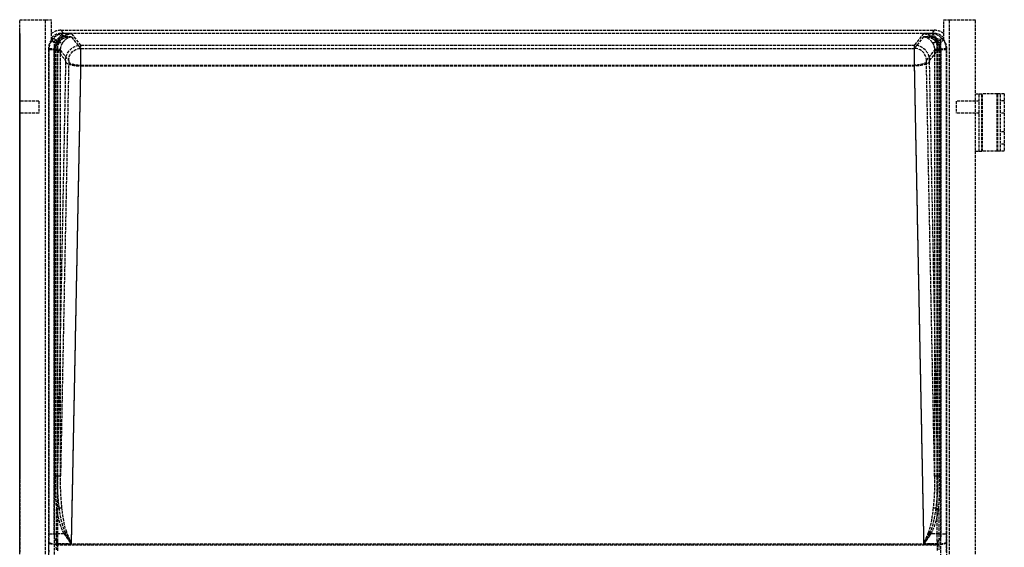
# Model space of a CAD drawing. Header units: millimetres. Extents: x 0 to 512, y -16 to 500.
# Tile 22 of 22: x 0 to 512, y 225 to 500. Entities that reach past the tile are written whole.
import ezdxf

# ---------------------------------------------------------------- set-up
doc = ezdxf.new("R2010")
doc.units = ezdxf.units.MM
doc.header["$LTSCALE"] = 10
doc.linetypes.add('ALLCAD_Strich', pattern=[0.2, 0.15, -0.05])
doc.layers.add('BESCH_KONT_sich_schn_grun_2d', color=10, linetype='Continuous')
doc.layers.add('BESCH_KONT_sich_schn_seit_2d', color=160, linetype='Continuous')

msp = doc.modelspace()

# ---------------------------------------------------------------- linework, layer by layer
at = {"layer": 'BESCH_KONT_sich_schn_grun_2d', "linetype": 'ALLCAD_Strich'}
for p, q in [((0, 0), (0, 500)), ((0, 500), (13.5, 500)), ((13.5, 500), (16.5, 500)), ((13.5, 0), (13.5, 500)), ((16.5, 489.57), (16.5, 500)), ((480.5, 500), (483.5, 500)), ((480.5, 489.57), (480.5, 500)), ((483.5, 0), (483.5, 500)), ((483.5, 500), (497, 500)), ((497, 0), (497, 500)), ((21.47, 494.5), (475.53, 494.5)), ((22.85, 492.78), (21.47, 494.5)), ((22.85, 491.15), (21.48, 492.86)), ((475.52, 492.86), (21.48, 492.86)), ((26.96, 492.78), (22.85, 492.78)), ((31.82, 486.69), (26.96, 492.78)), ((470.04, 492.78), (465.18, 486.69)), ((474.15, 492.78), (470.04, 492.78)), ((475.53, 494.5), (474.15, 492.78)), ((475.52, 492.86), (474.15, 491.15)), ((18.14, 490.07), (16.5, 490.08)), ((17.82, 488.1), (16.5, 489.75)), ((19.86, 487.92), (18.14, 490.07)), ((18.14, 3.74), (18.14, 490.07)), ((19.89, 228.58), (19.89, 487.32)), ((26.96, 491.15), (22.85, 491.15)), ((31.82, 485.07), (26.96, 491.15)), ((31.82, 486.69), (465.18, 486.69)), ((470.04, 491.15), (465.18, 485.07)), ((474.15, 491.15), (470.04, 491.15)), ((477.11, 228.58), (477.11, 487.32)), ((477.14, 487.92), (478.86, 490.07)), ((480.5, 490.08), (478.86, 490.07)), ((478.86, 490.07), (478.86, 3.74)), ((480.5, 489.75), (479.18, 488.1)), ((14.9, 484.77), (14.9, 2.44)), ((14.9, 484.77), (15.13, 484.48)), ((15.13, 484.48), (15.13, 232.48)), ((15.13, 484.48), (18.22, 484.48)), ((15.16, 485.13), (18.25, 484.88)), ((17.99, 232.48), (17.99, 484.48)), ((18.22, 484.48), (18.59, 484.48)), ((19.61, 484.02), (18.22, 484.02)), ((18.22, 484.02), (18.22, 262.5)), ((18.58, 484.02), (18.58, 262.5)), ((19.61, 262.5), (19.61, 484.02)), ((19.61, 484.02), (23.84, 478.72)), ((21.23, 484.02), (19.61, 484.02)), ((21.23, 262.5), (21.23, 484.02)), ((21.23, 484.02), (25.47, 478.72)), ((31.82, 485.07), (465.18, 485.07)), ((471.53, 478.72), (475.77, 484.02)), ((473.16, 478.72), (477.39, 484.02)), ((475.77, 484.02), (477.39, 484.02)), ((475.77, 484.02), (475.77, 262.5)), ((477.39, 484.02), (478.78, 484.02)), ((477.39, 484.02), (477.39, 262.5)), ((478.41, 484.48), (478.78, 484.48)), ((478.42, 262.5), (478.42, 484.02)), ((478.75, 484.88), (481.84, 485.13)), ((478.78, 484.48), (481.87, 484.48)), ((478.78, 262.5), (478.78, 484.02)), ((479.01, 484.48), (479.01, 232.48)), ((481.87, 484.48), (482.1, 484.77)), ((481.87, 232.48), (481.87, 484.48)), ((482.1, 2.44), (482.1, 484.77)), ((23.87, 478.09), (19.61, 262.5)), ((25.5, 478.09), (21.23, 262.5)), ((26.93, 227.48), (31.85, 476.35)), ((31.85, 476.35), (465.15, 476.35)), ((465.15, 476.35), (470.07, 227.48)), ((475.77, 262.5), (471.5, 478.09)), ((477.39, 262.5), (473.13, 478.09)), ((26.93, 227.04), (31.85, 475.91)), ((31.85, 475.91), (465.15, 475.91)), ((465.15, 475.91), (470.07, 227.04)), ((497, 461.5), (500.31, 461.5)), ((499, 431.5), (499, 461.5)), ((508.35, 461.5), (500.31, 461.5)), ((500.31, 431.5), (500.31, 461.5)), ((500.65, 431.5), (500.65, 461.5)), ((510, 461.5), (508.35, 461.5)), ((508.35, 431.5), (508.35, 461.5)), ((508.69, 431.5), (508.69, 461.5)), ((510, 431.5), (510, 461.5)), ((512, 461.5), (510, 461.5)), ((512, 461.5), (512, 431.5)), ((10, 457.65), (0, 457.65)), ((10, 457.65), (10, 451.35)), ((487, 457.65), (487, 451.35)), ((499, 457.65), (487, 457.65)), ((512, 457.7), (510, 457.7)), ((10, 451.35), (0, 451.35)), ((499, 451.35), (487, 451.35)), ((512, 451.3), (510, 451.3)), ((512, 441.7), (510, 441.7)), ((512, 435.3), (510, 435.3)), ((497, 431.5), (500.31, 431.5)), ((508.35, 431.5), (500.31, 431.5)), ((510, 431.5), (508.35, 431.5)), ((512, 431.5), (510, 431.5)), ((19.61, 262.5), (18.22, 262.5)), ((21.23, 262.5), (19.61, 262.5)), ((477.39, 262.5), (475.77, 262.5)), ((478.78, 262.5), (477.39, 262.5)), ((20.62, 245.76), (19.12, 245.52)), ((477.88, 245.52), (476.38, 245.76)), ((19.12, 232.48), (19.12, 245.52)), ((477.88, 245.52), (477.88, 232.48)), ((15.13, 232.48), (19.12, 232.48)), ((23.11, 232.48), (19.12, 232.48)), ((23.83, 232.92), (23.11, 232.48)), ((473.17, 232.92), (473.89, 232.48)), ((477.88, 232.48), (473.89, 232.48)), ((477.88, 232.48), (481.87, 232.48)), ((15.09, 228.13), (15.08, 227.93)), ((19.07, 226.84), (19.08, 227.04)), ((19.07, 226.84), (477.93, 226.84)), ((19.08, 227.04), (26.93, 227.04)), ((19.86, 227.29), (19.87, 227.48)), ((19.86, 227.29), (477.14, 227.29)), ((19.87, 227.48), (26.93, 227.48)), ((470.07, 227.48), (477.13, 227.48)), ((470.07, 227.04), (477.92, 227.04)), ((477.13, 227.48), (477.14, 227.29)), ((477.92, 227.04), (477.93, 226.84)), ((481.92, 227.93), (481.91, 228.13))]:
    msp.add_line(p, q, dxfattribs=at)
for centre, major_axis, ratio, start_param, end_param in [((22.85, 484.81), (-3.73, -7.16), 0.94451, -2.637955, -1.154425), ((21.52, 486.47), (-5.03, 6.29), 0.993786, -0.671256, -0.001034), ((21.52, 486.47), (-4, 5.01), 0.993786, -0.671256, 0.2271), ((26.96, 484.81), (-8.86, -2.63), 0.852521, -1.818861, -0.955446), ((470.04, 484.81), (8.86, -2.63), 0.852521, 0.955446, 1.818861), ((474.15, 484.81), (-3.73, 7.16), 0.94451, -1.987167, -0.503637), ((475.48, 486.47), (4, 5.01), 0.993786, -0.2271, 0.671256), ((475.48, 486.47), (5.03, 6.29), 0.993786, 0.001034, 0.671256), ((22.92, 484.72), (-5.03, 6.29), 0.993786, 0.250467, 0.89346), ((22.85, 484.81), (-2.91, -5.75), 0.931562, -2.643588, -1.673766), ((26.96, 484.81), (-9.11, -1.06), 0.689327, -1.65091, -0.787495), ((20.01, 490.5), (1.44, -1.08), 0.49696, -1.216284, -0.126238), ((31.82, 478.22), (0, 8.5), 0.004113, -1.846598, -0.087266), ((465.18, 478.22), (0, -8.5), 0.004113, -3.054326, -1.294994), ((465.18, 478.72), (-6.25, 4.99), 0.993786, -2.464257, -0.89954), ((470.04, 484.81), (9.11, -1.06), 0.689327, 0.787495, 1.65091), ((474.15, 484.81), (-2.91, 5.75), 0.931562, -1.467827, -0.498005), ((476.99, 490.5), (-1.44, -1.08), 0.49696, 0.126238, 1.216284), ((474.08, 484.72), (5.03, 6.29), 0.993786, -0.89346, -0.250467), ((23.13, 484.46), (-4.99, 6.25), 0.999981, 0.812274, 0.89346), ((31.82, 478.22), (0, 6.87), 0.005089, -1.846598, -0.087266), ((465.18, 478.22), (0, -6.87), 0.005089, -3.054326, -1.294994), ((465.18, 478.72), (-4.98, 3.98), 0.993786, -2.464257, -0.89954), ((473.87, 484.46), (4.99, 6.25), 0.999981, -0.89346, -0.812274), ((31.85, 478.09), (-8, 0.16), 0.272269, 0.072559, 1.576185), ((31.85, 478.09), (-6.37, 0.13), 0.272269, 0.072559, 1.576185), ((27.65, 265.45), (-0.71, -35.99), 0.272269, -0.978632, -0.407589), ((469.35, 265.45), (0.71, -35.99), 0.272269, 0.407589, 0.978632), ((18, 232.48), (0, 20), 0.055941, -1.846598, -1.570796), ((18, 232.48), (0, 18.37), 0.060905, -1.77008, -1.570796), ((479, 232.48), (0, -20), 0.055941, -1.570796, -1.294994), ((479, 232.48), (0, -18.37), 0.060905, -1.570796, -1.371513), ((15.69, 225.48), (0, -9), 0.069927, -1.846598, -1.287002), ((18.63, 232.48), (0, 18.37), 0.069927, -1.846598, -1.784741), ((478.37, 232.48), (0, -18.37), 0.069927, -1.356851, -1.294994), ((481.31, 225.48), (0, 9), 0.069927, -1.85459, -1.294994)]:
    msp.add_ellipse(centre, major_axis=major_axis, ratio=ratio, start_param=start_param, end_param=end_param, dxfattribs=at)
at = {"layer": 'BESCH_KONT_sich_schn_grun_2d', "linetype": 'ALLCAD_Strich', "extrusion": (0, 0, -1)}
for centre, major_axis, ratio, start_param, end_param in [((22.85, 484.81), (0.41, 8), 0.46363, -0.974696, -0.111281), ((26.96, 484.81), (3.48, 7.42), 0.871964, -1.357724, -0.494309), ((470.04, 484.81), (3.48, -7.42), 0.871964, -2.647284, -1.783869), ((474.15, 484.81), (0.41, -8), 0.46363, -3.030311, -2.166896), ((22.85, 484.81), (0.49, 6.36), 0.581202, -0.995546, -0.132131), ((26.96, 484.81), (2.73, 5.97), 0.841278, -1.361014, -0.497599), ((31.82, 478.72), (6.25, 4.99), 0.993786, -2.464257, -0.89954), ((470.04, 484.81), (2.73, -5.97), 0.841278, -2.643994, -1.780579), ((474.15, 484.81), (0.49, -6.36), 0.581202, -3.009461, -2.146046), ((17.82, 484.48), (1.8, -0.09), 0.010876, -1.345676, -0.073801), ((17.85, 484.91), (1.79, -0.16), 0.002156, -1.347599, -0.077389), ((31.82, 478.72), (4.98, 3.98), 0.993786, -2.464257, -0.89954), ((479.15, 484.91), (-1.79, -0.16), 0.002156, 0.077389, 1.347599), ((479.18, 484.48), (-1.8, -0.09), 0.010876, 0.073801, 1.345676), ((23.84, 478.22), (0, -0.5), 0.069927, -3.054326, -1.294994), ((25.47, 478.22), (0, -0.5), 0.069927, -3.054326, -1.294994), ((465.15, 478.09), (8, 0.16), 0.272269, 0.072559, 1.576185), ((465.15, 478.09), (6.37, 0.13), 0.272269, 0.072559, 1.576185), ((471.53, 478.22), (0, 0.5), 0.069927, -1.846598, -0.087266), ((473.16, 478.22), (0, 0.5), 0.069927, -1.846598, -0.087266), ((27.65, 265.45), (-0.7, -35.5), 0.225329, 0.407589, 0.978632), ((27.65, 265.45), (-0.69, -35.05), 0.181689, 0.407589, 0.978632), ((469.35, 265.45), (0.69, -35.05), 0.181689, -0.978632, -0.407589), ((469.35, 265.45), (0.7, -35.5), 0.225329, -0.978632, -0.407589), ((14.01, 232.48), (0, -16), 0.069927, -1.570796, -1.294994), ((482.99, 232.48), (0, 16), 0.069927, -1.846598, -1.570796), ((19.07, 227.93), (-4, 0.08), 0.272269, -1.576185, -0.072559), ((19.08, 228.13), (-4, 0.08), 0.272269, -1.576185, -0.072559), ((19.68, 225.48), (0, 5), 0.125868, -1.85459, -1.294994), ((276.6, 232.48), (-262.7, 0), 0.069927, -0.213945, -0.199284), ((20.31, 225.48), (0, -6.63), 0.069927, 1.287002, 1.846598), ((220.4, 232.48), (262.7, 0), 0.069927, 0.199284, 0.213945), ((476.69, 225.48), (0, 6.63), 0.069927, 1.294994, 1.85459), ((477.92, 228.13), (4, 0.08), 0.272269, 0.072559, 1.576185), ((477.93, 227.93), (4, 0.08), 0.272269, 0.072559, 1.576185), ((477.32, 225.48), (0, -5), 0.125868, -1.846598, -1.287002)]:
    msp.add_ellipse(centre, major_axis=major_axis, ratio=ratio, start_param=start_param, end_param=end_param, dxfattribs=at)
at = {"layer": 'BESCH_KONT_sich_schn_grun_2d', "linetype": 'ALLCAD_Strich'}
for points, knots in [([(19.62, 487.93), (19.44, 487.93), (19.26, 487.93), (18.86, 487.95), (18.66, 487.96), (18.29, 487.99), (18.14, 488.01), (17.91, 488.05), (17.84, 488.07), (17.82, 488.1)], [-0.2830314, -0.2830314, -0.2830314, -0.2830314, -0.2283683, -0.2283683, -0.1565074, -0.1565074, -0.0823234, -0.0823234, 0, 0, 0, 0]), ([(18, 484.9), (18.01, 485.03), (18.03, 485.15), (18.09, 485.42), (18.12, 485.56), (18.26, 485.92), (18.38, 486.15), (18.68, 486.55), (18.87, 486.72), (19.07, 486.84), (19.08, 486.85), (19.09, 486.85)], [-0.2127567, -0.2127567, -0.2127567, -0.2127567, -0.1848218, -0.1848218, -0.1537942, -0.1537942, -0.0994921, -0.0994921, -0.0419932, -0.0419932, -0.0386489, -0.0386489, -0.0386489, -0.0386489]), ([(20.01, 489.46), (19.57, 488.86), (19.17, 488.17), (18.55, 486.63), (18.33, 485.76), (18.25, 484.88)], [-0.637089, -0.637089, -0.637089, -0.637089, -0.3298292, -0.3298292, 0, 0, 0, 0]), ([(19.09, 486.85), (19.08, 486.83), (19.07, 486.81), (19.06, 486.79), (18.94, 486.48), (18.84, 486.16), (18.69, 485.51), (18.64, 485.18), (18.61, 484.85)], [-0.3290201, -0.3290201, -0.3290201, -0.3290201, -0.3185445, -0.3185445, -0.3185445, -0.1592723, -0.1592723, 0, 0, 0, 0]), ([(19.64, 484.75), (19.72, 485.64), (19.94, 486.53), (20.56, 488.08), (20.95, 488.75), (21.38, 489.35)], [0, 0, 0, 0, 0.3298292, 0.3298292, 0.637089, 0.637089, 0.637089, 0.637089]), ([(21.26, 484.6), (21.29, 484.95), (21.34, 485.29), (21.5, 485.96), (21.6, 486.29), (21.72, 486.6), (21.84, 486.92), (21.98, 487.22), (22.28, 487.78), (22.44, 488.05), (22.61, 488.3)], [0, 0, 0, 0, 0.1592723, 0.1592723, 0.3185445, 0.3185445, 0.3185445, 0.4778168, 0.4778168, 0.637089, 0.637089, 0.637089, 0.637089]), ([(474.39, 488.3), (474.56, 488.05), (474.72, 487.78), (475.02, 487.22), (475.16, 486.92), (475.28, 486.6), (475.4, 486.29), (475.5, 485.96), (475.66, 485.29), (475.71, 484.95), (475.74, 484.6)], [0, 0, 0, 0, 0.1592723, 0.1592723, 0.3185445, 0.3185445, 0.3185445, 0.4778168, 0.4778168, 0.637089, 0.637089, 0.637089, 0.637089]), ([(475.62, 489.35), (476.1, 488.68), (476.53, 487.9), (477.11, 486.32), (477.29, 485.54), (477.36, 484.75)], [0, 0, 0, 0, 0.3462985, 0.3462985, 0.637089, 0.637089, 0.637089, 0.637089]), ([(478.75, 484.88), (478.68, 485.66), (478.5, 486.42), (477.93, 488), (477.49, 488.78), (476.99, 489.46)], [-0.637089, -0.637089, -0.637089, -0.637089, -0.3462985, -0.3462985, 0, 0, 0, 0]), ([(479.18, 488.1), (479.16, 488.08), (479.11, 488.06), (478.93, 488.02), (478.8, 488), (478.46, 487.97), (478.25, 487.95), (477.82, 487.94), (477.6, 487.93), (477.38, 487.93)], [-0.2975752, -0.2975752, -0.2975752, -0.2975752, -0.2278253, -0.2278253, -0.1559174, -0.1559174, -0.0818659, -0.0818659, -0.0145723, -0.0145723, -0.0145723, -0.0145723]), ([(477.91, 486.85), (477.99, 486.81), (478.06, 486.76), (478.33, 486.54), (478.52, 486.32), (478.77, 485.85), (478.85, 485.64), (478.95, 485.26), (478.98, 485.08), (479, 484.9)], [-0.2441242, -0.2441242, -0.2441242, -0.2441242, -0.214076, -0.214076, -0.1196734, -0.1196734, -0.0537111, -0.0537111, 0, 0, 0, 0]), ([(478.39, 484.85), (478.36, 485.18), (478.31, 485.51), (478.16, 486.16), (478.06, 486.48), (477.94, 486.79), (477.93, 486.81), (477.92, 486.83), (477.91, 486.85)], [-0.637089, -0.637089, -0.637089, -0.637089, -0.4778168, -0.4778168, -0.3185445, -0.3185445, -0.3185445, -0.3080689, -0.3080689, -0.3080689, -0.3080689]), ([(17.99, 484.48), (17.99, 484.55), (17.99, 484.62), (18, 484.76), (18, 484.83), (18, 484.9)], [-0.04175473, -0.04175473, -0.04175473, -0.04175473, -0.02087853, -0.02087853, 0, 0, 0, 0]), ([(18.25, 484.88), (18.24, 484.81), (18.24, 484.75), (18.23, 484.61), (18.23, 484.55), (18.22, 484.48)], [0, 0, 0, 0, 0.02151285, 0.02151285, 0.04306434, 0.04306434, 0.04306434, 0.04306434]), ([(18.22, 484.48), (18.22, 484.41), (18.22, 484.33), (18.22, 484.18), (18.22, 484.1), (18.22, 484.02)], [0, 0, 0, 0, 0.02295831, 0.02295831, 0.04591662, 0.04591662, 0.04591662, 0.04591662]), ([(18.61, 484.85), (18.49, 484.86), (18.37, 484.87), (18.26, 484.88), (18.25, 484.88)], [0.1493865, 0.1493865, 0.1493865, 0.1493865, 0.25, 0.2562563, 0.2562563, 0.2562563, 0.2562563]), ([(18.59, 484.48), (18.59, 484.44), (18.59, 484.41), (18.59, 484.33), (18.59, 484.29), (18.59, 484.25), (18.58, 484.21), (18.58, 484.18), (18.58, 484.1), (18.58, 484.06), (18.58, 484.02)], [0, 0, 0, 0, 0.01147915, 0.01147915, 0.02295831, 0.02295831, 0.02295831, 0.03443746, 0.03443746, 0.04591662, 0.04591662, 0.04591662, 0.04591662]), ([(18.61, 484.85), (18.61, 484.82), (18.6, 484.79), (18.6, 484.73), (18.6, 484.7), (18.6, 484.67), (18.59, 484.64), (18.59, 484.6), (18.59, 484.54), (18.59, 484.51), (18.59, 484.48)], [0, 0, 0, 0, 0.01076609, 0.01076609, 0.02153217, 0.02153217, 0.02153217, 0.03229826, 0.03229826, 0.04306434, 0.04306434, 0.04306434, 0.04306434]), ([(19.61, 484.02), (19.61, 484.09), (19.61, 484.15), (19.61, 484.27), (19.61, 484.34), (19.62, 484.4)], [-0.04591662, -0.04591662, -0.04591662, -0.04591662, -0.02295831, -0.02295831, 0, 0, 0, 0]), ([(19.62, 484.4), (19.62, 484.46), (19.62, 484.52), (19.63, 484.63), (19.63, 484.69), (19.64, 484.75)], [-0.04306434, -0.04306434, -0.04306434, -0.04306434, -0.02151285, -0.02151285, 0, 0, 0, 0]), ([(21.23, 484.02), (21.23, 484.05), (21.23, 484.07), (21.23, 484.12), (21.23, 484.15), (21.23, 484.17), (21.23, 484.2), (21.24, 484.22), (21.24, 484.27), (21.24, 484.3), (21.24, 484.32)], [-0.04591662, -0.04591662, -0.04591662, -0.04591662, -0.03443746, -0.03443746, -0.02295831, -0.02295831, -0.02295831, -0.01147915, -0.01147915, 0, 0, 0, 0]), ([(21.24, 484.32), (21.24, 484.35), (21.24, 484.37), (21.24, 484.42), (21.25, 484.44), (21.25, 484.46), (21.25, 484.49), (21.25, 484.51), (21.25, 484.56), (21.26, 484.58), (21.26, 484.6)], [-0.04306434, -0.04306434, -0.04306434, -0.04306434, -0.03229826, -0.03229826, -0.02153217, -0.02153217, -0.02153217, -0.01076609, -0.01076609, 0, 0, 0, 0]), ([(475.74, 484.6), (475.74, 484.58), (475.75, 484.56), (475.75, 484.51), (475.75, 484.49), (475.75, 484.46), (475.75, 484.44), (475.76, 484.42), (475.76, 484.37), (475.76, 484.35), (475.76, 484.32)], [-0.04306434, -0.04306434, -0.04306434, -0.04306434, -0.03229826, -0.03229826, -0.02153217, -0.02153217, -0.02153217, -0.01076609, -0.01076609, 0, 0, 0, 0]), ([(475.76, 484.32), (475.76, 484.3), (475.76, 484.27), (475.76, 484.22), (475.77, 484.2), (475.77, 484.17), (475.77, 484.15), (475.77, 484.12), (475.77, 484.07), (475.77, 484.05), (475.77, 484.02)], [0, 0, 0, 0, 0.0114784, 0.0114784, 0.0229568, 0.0229568, 0.0229568, 0.03443521, 0.03443521, 0.04591361, 0.04591361, 0.04591361, 0.04591361]), ([(477.36, 484.75), (477.37, 484.69), (477.37, 484.63), (477.38, 484.52), (477.38, 484.46), (477.38, 484.4)], [-0.04306434, -0.04306434, -0.04306434, -0.04306434, -0.02153217, -0.02153217, 0, 0, 0, 0]), ([(478.75, 484.88), (478.74, 484.88), (478.63, 484.87), (478.51, 484.86), (478.39, 484.85)], [-0.2562563, -0.2562563, -0.2562563, -0.2562563, -0.25, -0.1493865, -0.1493865, -0.1493865, -0.1493865]), ([(478.41, 484.48), (478.41, 484.51), (478.41, 484.54), (478.41, 484.6), (478.41, 484.64), (478.4, 484.67), (478.4, 484.7), (478.4, 484.73), (478.4, 484.79), (478.39, 484.82), (478.39, 484.85)], [0, 0, 0, 0, 0.01076609, 0.01076609, 0.02153217, 0.02153217, 0.02153217, 0.03229826, 0.03229826, 0.04306434, 0.04306434, 0.04306434, 0.04306434]), ([(478.42, 484.02), (478.42, 484.06), (478.42, 484.1), (478.42, 484.18), (478.42, 484.21), (478.41, 484.25), (478.41, 484.29), (478.41, 484.33), (478.41, 484.41), (478.41, 484.44), (478.41, 484.48)], [-0.04591361, -0.04591361, -0.04591361, -0.04591361, -0.03443521, -0.03443521, -0.0229568, -0.0229568, -0.0229568, -0.0114784, -0.0114784, 0, 0, 0, 0]), ([(478.78, 484.48), (478.77, 484.55), (478.77, 484.61), (478.76, 484.75), (478.76, 484.81), (478.75, 484.88)], [0, 0, 0, 0, 0.02153217, 0.02153217, 0.04306434, 0.04306434, 0.04306434, 0.04306434]), ([(479, 484.9), (479, 484.83), (479, 484.76), (479.01, 484.62), (479.01, 484.55), (479.01, 484.48)], [-0.04175473, -0.04175473, -0.04175473, -0.04175473, -0.02087592, -0.02087592, 0, 0, 0, 0]), ([(18.22, 262.5), (18.22, 260.11), (18.26, 257.7), (18.5, 252.03), (18.76, 248.73), (19.12, 245.52)], [-1.703665, -1.703665, -1.703665, -1.703665, -0.976239, -0.976239, 0, 0, 0, 0]), ([(18.58, 262.5), (18.58, 261.1), (18.59, 259.69), (18.63, 256.87), (18.66, 255.46), (18.71, 254.04), (18.75, 252.62), (18.81, 251.19), (18.94, 248.34), (19.02, 246.92), (19.12, 245.52)], [-1.703665, -1.703665, -1.703665, -1.703665, -1.277749, -1.277749, -0.851833, -0.851833, -0.851833, -0.425916, -0.425916, 0, 0, 0, 0]), ([(20.62, 245.76), (20.2, 248.93), (19.91, 252.18), (19.64, 257.77), (19.6, 260.14), (19.61, 262.5)], [0, 0, 0, 0, 0.976239, 0.976239, 1.703665, 1.703665, 1.703665, 1.703665]), ([(21.97, 245.99), (21.83, 247.35), (21.71, 248.73), (21.51, 251.5), (21.43, 252.88), (21.37, 254.26), (21.31, 255.65), (21.27, 257.02), (21.23, 259.77), (21.22, 261.14), (21.23, 262.5)], [0, 0, 0, 0, 0.425916, 0.425916, 0.851833, 0.851833, 0.851833, 1.277749, 1.277749, 1.703665, 1.703665, 1.703665, 1.703665]), ([(475.77, 262.5), (475.78, 261.14), (475.77, 259.77), (475.73, 257.02), (475.69, 255.65), (475.63, 254.26), (475.57, 252.88), (475.49, 251.5), (475.29, 248.73), (475.17, 247.35), (475.03, 245.99)], [10.026866, 10.026866, 10.026866, 10.026866, 10.452782, 10.452782, 10.878698, 10.878698, 10.878698, 11.304615, 11.304615, 11.730531, 11.730531, 11.730531, 11.730531]), ([(477.39, 262.5), (477.4, 261.51), (477.39, 260.51), (477.34, 257.23), (477.24, 254.94), (476.92, 250.34), (476.68, 248.03), (476.38, 245.76)], [10.026866, 10.026866, 10.026866, 10.026866, 10.333239, 10.333239, 11.031885, 11.031885, 11.730531, 11.730531, 11.730531, 11.730531]), ([(477.88, 245.52), (478.14, 247.82), (478.35, 250.17), (478.63, 254.84), (478.72, 257.16), (478.78, 260.48), (478.78, 261.49), (478.78, 262.5)], [-11.730531, -11.730531, -11.730531, -11.730531, -11.031885, -11.031885, -10.333239, -10.333239, -10.026866, -10.026866, -10.026866, -10.026866]), ([(477.88, 245.52), (477.98, 246.92), (478.06, 248.34), (478.19, 251.19), (478.25, 252.62), (478.29, 254.04), (478.34, 255.46), (478.37, 256.87), (478.41, 259.69), (478.42, 261.1), (478.42, 262.5)], [-11.730531, -11.730531, -11.730531, -11.730531, -11.304615, -11.304615, -10.878698, -10.878698, -10.878698, -10.452782, -10.452782, -10.026866, -10.026866, -10.026866, -10.026866]), ([(21.97, 245.99), (21.82, 245.96), (21.46, 245.9), (20.96, 245.82), (20.66, 245.77), (20.62, 245.76)], [0, 0, 0, 0, 0.25, 0.5, 0.543175, 0.543175, 0.543175, 0.543175]), ([(476.38, 245.76), (476.34, 245.77), (476.04, 245.82), (475.54, 245.9), (475.18, 245.96), (475.03, 245.99)], [-0.543175, -0.543175, -0.543175, -0.543175, -0.5, -0.25, 0, 0, 0, 0]), ([(19.1, 228.85), (19.02, 228.88), (18.94, 228.92), (18.78, 229.06), (18.7, 229.16), (18.48, 229.5), (18.34, 229.84), (18.07, 230.92), (17.99, 231.71), (17.99, 232.48)], [-0.4920565, -0.4920565, -0.4920565, -0.4920565, -0.4475858, -0.4475858, -0.3834665, -0.3834665, -0.2332615, -0.2332615, 0, 0, 0, 0]), ([(23.11, 232.48), (23.72, 231.55), (24.35, 230.63), (25.63, 228.81), (26.28, 227.91), (26.93, 227.04)], [-0.7084302, -0.7084302, -0.7084302, -0.7084302, -0.3530359, -0.3530359, 0.0023584, 0.0023584, 0.0023584, 0.0023584]), ([(23.11, 232.48), (23.41, 232.06), (23.72, 231.63), (24.35, 230.78), (24.67, 230.36), (24.99, 229.95), (25.31, 229.53), (25.63, 229.11), (26.28, 228.29), (26.61, 227.88), (26.93, 227.48)], [-0.7084302, -0.7084302, -0.7084302, -0.7084302, -0.5307331, -0.5307331, -0.3530359, -0.3530359, -0.3530359, -0.1753388, -0.1753388, 0.0023584, 0.0023584, 0.0023584, 0.0023584]), ([(24.48, 233.31), (24.38, 233.25), (24.16, 233.12), (23.94, 232.99), (23.83, 232.92)], [-1, -1, -1, -1, -0.75, -0.509447, -0.509447, -0.509447, -0.509447]), ([(26.93, 227.04), (26.4, 227.99), (25.88, 228.96), (24.84, 230.93), (24.33, 231.92), (23.83, 232.92)], [-0.0023584, -0.0023584, -0.0023584, -0.0023584, 0.3530359, 0.3530359, 0.7084302, 0.7084302, 0.7084302, 0.7084302]), ([(26.93, 227.48), (26.72, 227.96), (26.51, 228.44), (26.1, 229.4), (25.89, 229.89), (25.69, 230.37), (25.48, 230.86), (25.28, 231.35), (24.88, 232.33), (24.68, 232.82), (24.48, 233.31)], [-0.0023584, -0.0023584, -0.0023584, -0.0023584, 0.1753388, 0.1753388, 0.3530359, 0.3530359, 0.3530359, 0.5307331, 0.5307331, 0.7084302, 0.7084302, 0.7084302, 0.7084302]), ([(472.52, 233.31), (472.32, 232.82), (472.12, 232.33), (471.72, 231.35), (471.52, 230.86), (471.31, 230.37), (471.11, 229.89), (470.9, 229.4), (470.49, 228.44), (470.28, 227.96), (470.07, 227.48)], [0, 0, 0, 0, 0.1776971, 0.1776971, 0.3553943, 0.3553943, 0.3553943, 0.5330914, 0.5330914, 0.7107886, 0.7107886, 0.7107886, 0.7107886]), ([(473.17, 232.92), (472.67, 231.92), (472.16, 230.93), (471.12, 228.96), (470.6, 227.99), (470.07, 227.04)], [0, 0, 0, 0, 0.3553943, 0.3553943, 0.7107886, 0.7107886, 0.7107886, 0.7107886]), ([(470.07, 227.04), (470.72, 227.91), (471.37, 228.81), (472.65, 230.63), (473.28, 231.55), (473.89, 232.48)], [-0.7107886, -0.7107886, -0.7107886, -0.7107886, -0.3553943, -0.3553943, 0, 0, 0, 0]), ([(470.07, 227.48), (470.39, 227.88), (470.72, 228.29), (471.37, 229.11), (471.69, 229.53), (472.01, 229.95), (472.33, 230.36), (472.65, 230.78), (473.28, 231.63), (473.59, 232.06), (473.89, 232.48)], [-0.7107886, -0.7107886, -0.7107886, -0.7107886, -0.5330914, -0.5330914, -0.3553943, -0.3553943, -0.3553943, -0.1776971, -0.1776971, 0, 0, 0, 0]), ([(472.52, 233.31), (472.62, 233.25), (472.84, 233.12), (473.06, 232.99), (473.17, 232.92)], [0, 0, 0, 0, 0.25, 0.490553, 0.490553, 0.490553, 0.490553]), ([(479.01, 232.48), (479.01, 232.07), (478.99, 231.64), (478.9, 230.88), (478.83, 230.51), (478.63, 229.76), (478.49, 229.44), (478.26, 229.12), (478.19, 229.03), (478.04, 228.91), (477.97, 228.87), (477.9, 228.85)], [-0.2892596, -0.2892596, -0.2892596, -0.2892596, -0.2084622, -0.2084622, -0.1392959, -0.1392959, -0.0564361, -0.0564361, -0.0221155, -0.0221155, 0, 0, 0, 0])]:
    msp.add_open_spline(points, degree=3, knots=knots, dxfattribs=at)
for points in [[(19.09, 486.85), (19.31, 486.98), (19.56, 487.13), (19.89, 487.32)], [(20.01, 488.51), (19.87, 488.32), (19.74, 488.13), (19.62, 487.93)], [(19.86, 487.92), (19.78, 487.92), (19.7, 487.93), (19.62, 487.93)], [(19.89, 487.32), (19.88, 487.52), (19.87, 487.72), (19.86, 487.92)], [(20.01, 488.51), (20.28, 488.38), (20.81, 488.16), (21.55, 488.02), (22.18, 488.05), (22.49, 488.2), (22.61, 488.3)], [(474.39, 488.3), (474.51, 488.2), (474.82, 488.05), (475.45, 488.02), (476.19, 488.16), (476.72, 488.38), (476.99, 488.51)], [(477.38, 487.93), (477.26, 488.13), (477.13, 488.32), (476.99, 488.51)], [(477.14, 487.92), (477.13, 487.72), (477.12, 487.52), (477.11, 487.32)], [(477.11, 487.32), (477.44, 487.13), (477.69, 486.98), (477.91, 486.85)], [(477.38, 487.93), (477.3, 487.93), (477.22, 487.92), (477.14, 487.92)], [(18.59, 484.48), (18.94, 484.46), (19.62, 484.43), (20.47, 484.38), (21.04, 484.34), (21.21, 484.33), (21.24, 484.32)], [(18.61, 484.85), (18.96, 484.82), (19.64, 484.76), (20.48, 484.68), (21.06, 484.62), (21.23, 484.61), (21.26, 484.6)], [(475.74, 484.6), (475.77, 484.61), (475.94, 484.62), (476.52, 484.68), (477.36, 484.76), (478.04, 484.82), (478.39, 484.85)], [(475.76, 484.32), (475.79, 484.33), (475.96, 484.34), (476.53, 484.38), (477.38, 484.43), (478.06, 484.46), (478.41, 484.48)], [(477.38, 484.4), (477.39, 484.27), (477.39, 484.15), (477.39, 484.02)], [(478.78, 484.02), (478.78, 484.18), (478.78, 484.33), (478.78, 484.48)]]:
    msp.add_open_spline(points, degree=3, dxfattribs=at)
at = {"layer": 'BESCH_KONT_sich_schn_seit_2d', "linetype": 'ALLCAD_Strich'}
for p, q in [((0, 0, 47), (0, 500, 47)), ((0, 500), (0, 500, 47)), ((0, 0), (0, 500)), ((0, 0, 33.5), (0, 500, 33.5)), ((0, 0, 13.5), (0, 500, 13.5)), ((0, 492.78, 33.2), (0, 494.5, 13.5)), ((0, 491.15, 33.06), (0, 492.86, 13.5)), ((0, 491.57, 47), (0, 492.78, 33.2)), ((0, 486.69, 102.74), (0, 491.57, 47)), ((0, 485.07, 102.6), (0, 491.15, 33.06)), ((0, 490.08, 13.5), (0, 489.75, 17.35)), ((0, 487.92, 38.07), (0, 490.07, 13.5)), ((0, 488.1, 36.24), (0, 489.75, 17.35)), ((0, 228.58, 38.45), (0, 487.32, 38.45)), ((0, 484.77, 33.5), (0, 484.48, 36.78)), ((0, 484.48, 36.78), (0, 232.48, 36.78)), ((0, 232.48, 38.58), (0, 484.48, 38.58)), ((0, 484.48, 36.78), (0, 484.48, 40.4)), ((0, 484.02, 40.4), (0, 484.02, 38.81)), ((0, 262.5, 41.91), (0, 484.02, 41.91)), ((0, 484.02, 38.81), (0, 262.5, 38.81)), ((0, 484.02, 41.91), (0, 478.72, 102.49)), ((0, 484.02, 42.03), (0, 484.02, 40.4)), ((0, 484.02, 40.4), (0, 262.5, 40.4)), ((0, 262.5, 42.03), (0, 484.02, 42.03)), ((0, 484.02, 42.03), (0, 483.59, 47)), ((0, 483.59, 47), (0, 478.72, 102.6)), ((0, 478.09, 103.04), (0, 280.08, 47)), ((0, 478.09, 102.93), (0, 262.5, 41.91)), ((0, 227.48, 38.18), (0, 476.35, 108.61)), ((0, 252.68, 47), (0, 475.91, 110.18)), ((0, 461.5), (0, 461.5, -14)), ((0, 461.5, -14), (0, 431.5, -14)), ((0, 431.5, 61), (0, 461.5, 61)), ((0, 461.5, 61), (0, 461.5, 43.31)), ((0, 461.5, 43.31), (0, 431.5, 43.31)), ((0, 461.5, 3.69), (0, 461.5)), ((0, 461.5, 5.66), (0, 461.5, 3.69)), ((0, 461.5, 7.08), (0, 461.5, 5.66)), ((0, 461.5, 7.08), (0, 461.5, 11.02)), ((0, 461.5, 35.98), (0, 461.5, 11.02)), ((0, 461.5, 35.98), (0, 461.5, 39.92)), ((0, 461.5, 41.34), (0, 461.5, 39.92)), ((0, 461.5, 43.31), (0, 461.5, 41.34)), ((0, 431.5, 3.69), (0, 461.5, 3.69)), ((0, 431.5, 11.02), (0, 461.5, 11.02)), ((0, 431.5, 35.98), (0, 461.5, 35.98)), ((0, 431.5, 5.66), (0, 461.5, 5.66)), ((0, 431.5, 7.08), (0, 461.5, 7.08)), ((0, 431.5, 39.92), (0, 461.5, 39.92)), ((0, 431.5, 41.34), (0, 461.5, 41.34)), ((0, 431.5, 39.37), (0, 461.5, 39.37)), ((0, 431.5, 37.95), (0, 461.5, 37.95)), ((0, 431.5, 9.05), (0, 461.5, 9.05)), ((0, 431.5, 7.63), (0, 461.5, 7.63)), ((0, 431.5, -14), (0, 431.5)), ((0, 431.5, 43.31), (0, 431.5, 61)), ((0, 431.5, 43.31), (0, 431.5, 41.34)), ((0, 431.5, 41.34), (0, 431.5, 39.92)), ((0, 431.5, 35.98), (0, 431.5, 39.92)), ((0, 431.5, 11.02), (0, 431.5, 35.98)), ((0, 431.5, 7.08), (0, 431.5, 11.02)), ((0, 431.5, 7.08), (0, 431.5, 5.66)), ((0, 431.5, 5.66), (0, 431.5, 3.69)), ((0, 431.5), (0, 431.5, 3.69)), ((0, 280.08, 47), (0, 262.5, 42.03)), ((0, 262.5, 40.4), (0, 262.5, 38.81)), ((0, 262.5, 42.03), (0, 262.5, 40.4)), ((0, 227.04, 39.74), (0, 252.68, 47)), ((0, 232.48, 38.87), (0, 245.52, 38.87)), ((0, 232.48, 40.5), (0, 245.52, 40.5)), ((0, 232.48, 36.78), (0, 232.48, 40.5)), ((0, 228.13, 36.17), (0, 227.93, 36.12)), ((0, 227.29, 38.12), (0, 227.48, 38.18)), ((0, 226.84, 39.69), (0, 227.04, 39.74))]:
    msp.add_line(p, q, dxfattribs=at)
at = {"layer": 'BESCH_KONT_sich_schn_seit_2d', "linetype": 'ALLCAD_Strich', "extrusion": (1, 0, 0)}
for centre, radius in [((454.5, -8.5), 3.2), ((454.5, 55.5), 3.2), ((454.5, 23.5), 3.15), ((438.5, -8.5), 3.2), ((438.5, 55.5), 3.2)]:
    msp.add_circle(centre, radius, dxfattribs=at)
at = {"layer": 'BESCH_KONT_sich_schn_seit_2d', "linetype": 'ALLCAD_Strich', "extrusion": (-1, 0, 0)}
for centre, radius, start, end in [((-484.81, 32.5), 8, 125.53, 175), ((-484.81, 32.5), 6.37, 125.53, 175), ((-478.22, 102), 8.5, 74.1977, 175), ((-478.22, 102), 6.87, 74.1977, 175), ((-232.48, 20.5), 18.37, 78.5819, 90), ((-232.48, 20.5), 20, 74.1977, 90), ((-232.48, 20.5), 18.37, 77.7419, 78.5819), ((-232.48, 20.5), 18.37, 74.1977, 77.7419), ((-225.48, 44.78), 9, 254.1977, 286.2602)]:
    msp.add_arc(centre, radius, start, end, dxfattribs=at)
at = {"layer": 'BESCH_KONT_sich_schn_seit_2d', "linetype": 'ALLCAD_Strich', "extrusion": (1, 0, 0)}
for centre, radius, start, end in [((478.22, 102.56), 0.5, 5, 105.8023), ((478.22, 102.44), 0.5, 5, 105.8023), ((232.48, 20.78), 16, 90, 105.8023), ((225.48, 44.5), 6.63, 253.7398, 285.8023), ((225.48, 44.5), 5, 253.7398, 285.8023)]:
    msp.add_arc(centre, radius, start, end, dxfattribs=at)
for centre, major_axis, ratio, start_param, end_param in [((0, 484.81, 32.5), (0, -7.97, -0.7), 0.534746, -3.141593, -1.658063), ((0, 492.75, -58.28), (0, -10.03, 114.68), 0.069492, -0.900574, -0.649073), ((0, 484.81, 32.5), (0, -6.35, -0.56), 0.653799, -3.141593, -2.17177), ((0, 484.46, 36.5), (0, -8, -0.35), 0.03468, -1.656544, -1.575357), ((0, 478.09, 102.48), (0, -2.18, 7.7), 0.019039, -1.503626, 0), ((0, 478.09, 102.48), (0, -1.73, 6.13), 0.019039, -1.503626, 0), ((0, 265.45, 42.3), (0, -35.05, -3.3), 0.000336, 0.411153, 0.982196), ((0, 265.45, 42.3), (0, -35.5, -1.73), 0.000217, 0.412038, 0.98308)]:
    msp.add_ellipse(centre, major_axis=major_axis, ratio=ratio, start_param=start_param, end_param=end_param, dxfattribs=at)
at = {"layer": 'BESCH_KONT_sich_schn_seit_2d', "linetype": 'ALLCAD_Strich', "extrusion": (-1, 0, 0)}
for centre, major_axis, ratio, start_param, end_param in [((0, 484.81, 32.5), (0, -0.84, 9.64), 0.826881, 0.707381, 1.570796), ((0, 484.81, 32.5), (0, -0.83, 9.53), 0.666204, 0.707381, 1.570796), ((0, 492.75, -58.28), (0, -7.99, 91.32), 0.069492, 0.600974, 0.67244), ((0, 490.5, 40.48), (0, -1.05, -1.46), 0.518359, 0, 1.090045), ((0, 478.72, 102.04), (0, 7.97, 0.7), 0.069492, -1.564717, 0), ((0, 484.81, 36.5), (0, 0, 4), 0.081028, 0.223207, 1.494161), ((0, 478.72, 102.04), (0, 6.35, 0.56), 0.069492, -1.564717, 0), ((0, 484.91, 42.16), (0, 0, -1.8), 0.090492, 0.223393, 1.493603), ((0, 484.48, 42.15), (0, 0.02, -1.8), 0.047437, 0.225637, 1.497512), ((0, 245.52, 42.3), (0, 0, -1.8), 0.16066, -1.003834, 0), ((0, 232.48, 42.3), (0, 0, -1.8), 0.516555, -0.487738, 0), ((0, 228.13, 35.9), (0, -1.09, 3.85), 0.019039, 0, 1.503626), ((0, 227.93, 35.84), (0, -1.09, 3.85), 0.019039, 0, 1.503626)]:
    msp.add_ellipse(centre, major_axis=major_axis, ratio=ratio, start_param=start_param, end_param=end_param, dxfattribs=at)
at = {"layer": 'BESCH_KONT_sich_schn_seit_2d', "linetype": 'ALLCAD_Strich'}
for points, knots in [([(0, 489.46, 39.01), (0, 488.86, 39.44), (0, 488.17, 39.78), (0, 486.63, 40.27), (0, 485.76, 40.4), (0, 484.88, 40.4)], [-0.637089, -0.637089, -0.637089, -0.637089, -0.3298292, -0.3298292, 0, 0, 0, 0]), ([(0, 484.75, 42.02), (0, 485.64, 42), (0, 486.53, 41.83), (0, 488.08, 41.21), (0, 488.75, 40.79), (0, 489.35, 40.28)], [0, 0, 0, 0, 0.3298292, 0.3298292, 0.637089, 0.637089, 0.637089, 0.637089]), ([(0, 484.6, 41.89), (0, 484.95, 41.88), (0, 485.29, 41.83), (0, 485.96, 41.65), (0, 486.29, 41.53), (0, 486.6, 41.38), (0, 486.92, 41.23), (0, 487.22, 41.04), (0, 487.78, 40.61), (0, 488.05, 40.37), (0, 488.3, 40.1)], [0, 0, 0, 0, 0.1592723, 0.1592723, 0.3185445, 0.3185445, 0.3185445, 0.4778168, 0.4778168, 0.637089, 0.637089, 0.637089, 0.637089]), ([(0, 487.93, 38.05), (0, 487.93, 38.04), (0, 487.93, 38), (0, 487.95, 37.87), (0, 487.96, 37.75), (0, 487.99, 37.43), (0, 488.01, 37.24), (0, 488.05, 36.77), (0, 488.07, 36.51), (0, 488.1, 36.24)], [-0.2830314, -0.2830314, -0.2830314, -0.2830314, -0.2283683, -0.2283683, -0.1565074, -0.1565074, -0.0823234, -0.0823234, 0, 0, 0, 0]), ([(0, 484.9, 38.58), (0, 485.03, 38.58), (0, 485.15, 38.58), (0, 485.42, 38.58), (0, 485.56, 38.57), (0, 485.92, 38.56), (0, 486.15, 38.56), (0, 486.55, 38.54), (0, 486.72, 38.52), (0, 486.84, 38.51), (0, 486.85, 38.51), (0, 486.85, 38.51)], [-0.2127567, -0.2127567, -0.2127567, -0.2127567, -0.1848218, -0.1848218, -0.1537942, -0.1537942, -0.0994921, -0.0994921, -0.0419932, -0.0419932, -0.0386489, -0.0386489, -0.0386489, -0.0386489]), ([(0, 486.85, 38.51), (0, 486.83, 38.51), (0, 486.81, 38.52), (0, 486.79, 38.53), (0, 486.48, 38.62), (0, 486.16, 38.69), (0, 485.51, 38.79), (0, 485.18, 38.81), (0, 484.85, 38.81)], [-0.3290201, -0.3290201, -0.3290201, -0.3290201, -0.3185445, -0.3185445, -0.3185445, -0.1592723, -0.1592723, 0, 0, 0, 0]), ([(0, 484.48, 38.58), (0, 484.55, 38.58), (0, 484.62, 38.58), (0, 484.76, 38.58), (0, 484.83, 38.58), (0, 484.9, 38.58)], [-0.04175473, -0.04175473, -0.04175473, -0.04175473, -0.02087853, -0.02087853, 0, 0, 0, 0]), ([(0, 484.85, 38.81), (0, 484.86, 38.78), (0, 484.88, 38.72), (0, 484.89, 38.63), (0, 484.9, 38.58)], [0.1493865, 0.1493865, 0.1493865, 0.1493865, 0.25, 0.3329182, 0.3329182, 0.3329182, 0.3329182]), ([(0, 484.88, 40.4), (0, 484.81, 40.4), (0, 484.75, 40.4), (0, 484.61, 40.4), (0, 484.55, 40.4), (0, 484.48, 40.4)], [0, 0, 0, 0, 0.02151285, 0.02151285, 0.04306434, 0.04306434, 0.04306434, 0.04306434]), ([(0, 484.85, 38.81), (0, 484.82, 38.81), (0, 484.79, 38.81), (0, 484.73, 38.81), (0, 484.7, 38.81), (0, 484.67, 38.81), (0, 484.64, 38.81), (0, 484.6, 38.81), (0, 484.54, 38.81), (0, 484.51, 38.81), (0, 484.48, 38.81)], [0, 0, 0, 0, 0.01076609, 0.01076609, 0.02153217, 0.02153217, 0.02153217, 0.03229826, 0.03229826, 0.04306434, 0.04306434, 0.04306434, 0.04306434]), ([(0, 484.4, 42.02), (0, 484.46, 42.02), (0, 484.52, 42.02), (0, 484.63, 42.02), (0, 484.69, 42.02), (0, 484.75, 42.02)], [-0.04306434, -0.04306434, -0.04306434, -0.04306434, -0.02151285, -0.02151285, 0, 0, 0, 0]), ([(0, 484.32, 41.9), (0, 484.35, 41.9), (0, 484.37, 41.9), (0, 484.42, 41.9), (0, 484.44, 41.9), (0, 484.46, 41.9), (0, 484.49, 41.9), (0, 484.51, 41.89), (0, 484.56, 41.89), (0, 484.58, 41.89), (0, 484.6, 41.89)], [-0.04306434, -0.04306434, -0.04306434, -0.04306434, -0.03229826, -0.03229826, -0.02153217, -0.02153217, -0.02153217, -0.01076609, -0.01076609, 0, 0, 0, 0]), ([(0, 484.48, 38.81), (0, 484.44, 38.81), (0, 484.41, 38.81), (0, 484.33, 38.81), (0, 484.29, 38.81), (0, 484.25, 38.81), (0, 484.21, 38.81), (0, 484.18, 38.81), (0, 484.1, 38.81), (0, 484.06, 38.81), (0, 484.02, 38.81)], [0, 0, 0, 0, 0.01147915, 0.01147915, 0.02295831, 0.02295831, 0.02295831, 0.03443746, 0.03443746, 0.04591662, 0.04591662, 0.04591662, 0.04591662]), ([(0, 484.48, 40.4), (0, 484.41, 40.4), (0, 484.33, 40.4), (0, 484.18, 40.4), (0, 484.1, 40.4), (0, 484.02, 40.4)], [0, 0, 0, 0, 0.02295831, 0.02295831, 0.04591662, 0.04591662, 0.04591662, 0.04591662]), ([(0, 484.02, 42.03), (0, 484.09, 42.02), (0, 484.15, 42.02), (0, 484.27, 42.02), (0, 484.34, 42.02), (0, 484.4, 42.02)], [-0.04591662, -0.04591662, -0.04591662, -0.04591662, -0.02295831, -0.02295831, 0, 0, 0, 0]), ([(0, 484.02, 41.91), (0, 484.05, 41.91), (0, 484.07, 41.91), (0, 484.12, 41.91), (0, 484.15, 41.91), (0, 484.17, 41.91), (0, 484.2, 41.9), (0, 484.22, 41.9), (0, 484.27, 41.9), (0, 484.3, 41.9), (0, 484.32, 41.9)], [-0.04591662, -0.04591662, -0.04591662, -0.04591662, -0.03443746, -0.03443746, -0.02295831, -0.02295831, -0.02295831, -0.01147915, -0.01147915, 0, 0, 0, 0]), ([(0, 245.99, 40.46), (0, 247.35, 40.59), (0, 248.73, 40.71), (0, 251.5, 40.94), (0, 252.88, 41.06), (0, 254.26, 41.18), (0, 255.65, 41.29), (0, 257.02, 41.41), (0, 259.77, 41.66), (0, 261.14, 41.78), (0, 262.5, 41.91)], [0, 0, 0, 0, 0.425916, 0.425916, 0.851833, 0.851833, 0.851833, 1.277749, 1.277749, 1.703665, 1.703665, 1.703665, 1.703665]), ([(0, 262.5, 38.81), (0, 261.1, 38.81), (0, 259.69, 38.81), (0, 256.87, 38.82), (0, 255.46, 38.83), (0, 254.04, 38.83), (0, 252.62, 38.84), (0, 251.19, 38.85), (0, 248.34, 38.86), (0, 246.92, 38.87), (0, 245.52, 38.87)], [-1.703665, -1.703665, -1.703665, -1.703665, -1.277749, -1.277749, -0.851833, -0.851833, -0.851833, -0.425916, -0.425916, 0, 0, 0, 0]), ([(0, 262.5, 40.4), (0, 260.11, 40.4), (0, 257.7, 40.41), (0, 252.03, 40.46), (0, 248.73, 40.5), (0, 245.52, 40.5)], [-1.703665, -1.703665, -1.703665, -1.703665, -0.976239, -0.976239, 0, 0, 0, 0]), ([(0, 245.76, 41.33), (0, 248.93, 41.49), (0, 252.18, 41.59), (0, 257.77, 41.81), (0, 260.14, 41.91), (0, 262.5, 42.03)], [0, 0, 0, 0, 0.976239, 0.976239, 1.703665, 1.703665, 1.703665, 1.703665]), ([(0, 227.48, 38.18), (0, 227.96, 38.31), (0, 228.44, 38.43), (0, 229.4, 38.66), (0, 229.89, 38.76), (0, 230.37, 38.86), (0, 230.86, 38.95), (0, 231.35, 39.03), (0, 232.33, 39.17), (0, 232.82, 39.22), (0, 233.31, 39.27)], [-0.0023584, -0.0023584, -0.0023584, -0.0023584, 0.1753388, 0.1753388, 0.3530359, 0.3530359, 0.3530359, 0.5307331, 0.5307331, 0.7084302, 0.7084302, 0.7084302, 0.7084302]), ([(0, 227.04, 39.74), (0, 227.99, 40.01), (0, 228.96, 40.23), (0, 230.93, 40.56), (0, 231.92, 40.66), (0, 232.92, 40.71)], [-0.0023584, -0.0023584, -0.0023584, -0.0023584, 0.3530359, 0.3530359, 0.7084302, 0.7084302, 0.7084302, 0.7084302]), ([(0, 228.85, 38.51), (0, 228.88, 38.51), (0, 228.92, 38.52), (0, 229.06, 38.53), (0, 229.16, 38.53), (0, 229.5, 38.55), (0, 229.84, 38.56), (0, 230.92, 38.58), (0, 231.71, 38.58), (0, 232.48, 38.58)], [-0.4920565, -0.4920565, -0.4920565, -0.4920565, -0.4475858, -0.4475858, -0.3834665, -0.3834665, -0.2332615, -0.2332615, 0, 0, 0, 0])]:
    msp.add_open_spline(points, degree=3, knots=knots, dxfattribs=at)
for points in [[(0, 488.51, 37.68), (0, 488.38, 37.78), (0, 488.16, 38.04), (0, 488.02, 38.6), (0, 488.05, 39.31), (0, 488.2, 39.83), (0, 488.3, 40.1)], [(0, 488.51, 37.68), (0, 488.32, 37.82), (0, 488.13, 37.94), (0, 487.93, 38.05)], [(0, 487.92, 38.07), (0, 487.92, 38.06), (0, 487.93, 38.05), (0, 487.93, 38.05)], [(0, 487.32, 38.45), (0, 487.52, 38.33), (0, 487.72, 38.2), (0, 487.92, 38.07)], [(0, 486.85, 38.51), (0, 486.98, 38.49), (0, 487.13, 38.47), (0, 487.32, 38.45)], [(0, 484.85, 38.81), (0, 484.82, 38.89), (0, 484.76, 39.17), (0, 484.68, 39.88), (0, 484.62, 40.81), (0, 484.61, 41.53), (0, 484.6, 41.89)], [(0, 484.48, 38.81), (0, 484.46, 38.89), (0, 484.43, 39.17), (0, 484.38, 39.88), (0, 484.34, 40.82), (0, 484.33, 41.54), (0, 484.32, 41.9)], [(0, 245.99, 40.46), (0, 245.96, 40.22), (0, 245.9, 39.77), (0, 245.79, 39.26), (0, 245.66, 38.94), (0, 245.57, 38.87), (0, 245.52, 38.87)], [(0, 233.31, 39.27), (0, 233.25, 39.2), (0, 233.12, 39.09), (0, 232.91, 38.96), (0, 232.7, 38.89), (0, 232.56, 38.87), (0, 232.48, 38.87)]]:
    msp.add_open_spline(points, degree=3, dxfattribs=at)

doc.saveas('drawing.dxf')
